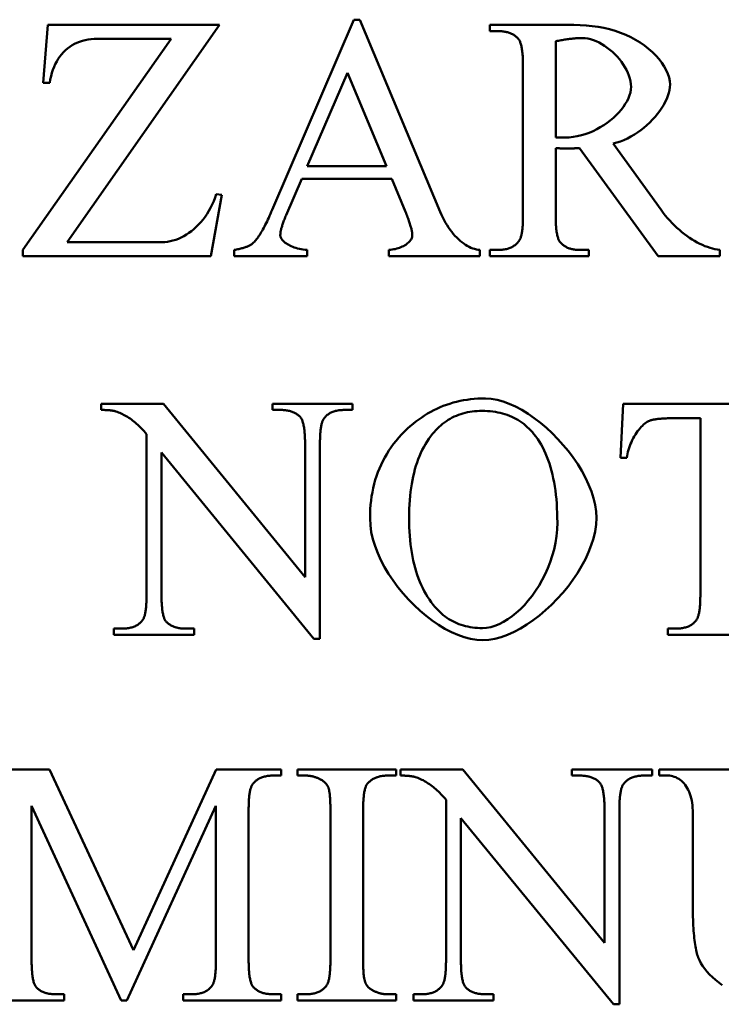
# Model space of a CAD drawing. Header units: millimetres. Extents: x 163 to 2699, y 224 to 730.
# Tile 57 of 168: x 207.03 to 211.58, y 483.88 to 490.27. Entities that reach past the tile are written whole.
import ezdxf

# ---------------------------------------------------------------- set-up
doc = ezdxf.new("R2010")
doc.units = ezdxf.units.MM
doc.layers.add('可見 (ISO)', color=7, linetype='Continuous', lineweight=50)

msp = doc.modelspace()

# ---------------------------------------------------------------- linework, layer by layer
at = {"layer": '可見 (ISO)'}
for p, q in [((208.67, 489.0377), (209.1994, 490.2718)), ((209.1994, 490.2718), (209.2387, 490.2718)), ((209.2387, 490.2718), (209.7607, 489.0243)), ((207.1847, 489.8625), (207.2154, 490.2375)), ((207.2154, 490.2375), (208.3281, 490.2375)), ((208.3281, 490.2375), (207.3404, 488.8282)), ((210.083, 490.2375), (210.6284, 490.2375)), ((210.083, 490.1971), (210.083, 490.2375)), ((207.0512, 488.7779), (208.0144, 490.148)), ((208.0144, 490.148), (207.534, 490.148)), ((210.1394, 490.1971), (210.083, 490.1971)), ((210.5095, 490.1321), (210.5095, 489.5083)), ((210.2975, 489.0034), (210.2975, 489.9716)), ((209.159, 489.9275), (208.898, 489.3208)), ((209.4115, 489.3208), (209.159, 489.9275)), ((207.2264, 489.8625), (207.1847, 489.8625)), ((210.5095, 489.4385), (210.5095, 489.0034)), ((211.1737, 488.7375), (210.6651, 489.4385)), ((210.882, 489.4679), (211.1933, 489.0377)), ((208.898, 489.3208), (209.4115, 489.3208)), ((208.8624, 489.2387), (208.7607, 489.0034)), ((209.4458, 489.2387), (208.8624, 489.2387)), ((209.5352, 489.0243), (209.4458, 489.2387)), ((208.3441, 489.1346), (208.273, 488.7375)), ((208.3073, 489.1407), (208.3441, 489.1346)), ((207.3404, 488.8282), (207.9556, 488.8282)), ((207.0512, 488.7375), (207.0512, 488.7779)), ((208.273, 488.7375), (207.0512, 488.7375)), ((208.4237, 488.7375), (208.4237, 488.7779)), ((208.8967, 488.7375), (208.4237, 488.7375)), ((208.8967, 488.7779), (208.8967, 488.7375)), ((209.4262, 488.7375), (209.4262, 488.7779)), ((210.0181, 488.7375), (209.4262, 488.7375)), ((210.0181, 488.7779), (210.0181, 488.7375)), ((210.083, 488.7779), (210.1394, 488.7779)), ((210.083, 488.7375), (210.083, 488.7779)), ((210.724, 488.7375), (210.083, 488.7375)), ((210.6651, 488.7779), (210.724, 488.7779)), ((210.724, 488.7779), (210.724, 488.7375)), ((211.5744, 488.7375), (211.1737, 488.7375)), ((211.5744, 488.7779), (211.5744, 488.7375)), ((207.5597, 487.7397), (207.5597, 487.7801)), ((207.5597, 487.7801), (207.9641, 487.7801)), ((207.9641, 487.7801), (208.8833, 486.6539)), ((208.6713, 487.7801), (209.1921, 487.7801)), ((208.6713, 487.7397), (208.6713, 487.7801)), ((209.1921, 487.7801), (209.1921, 487.7397)), ((210.9298, 487.4284), (210.947, 487.7801)), ((210.947, 487.7801), (212.1713, 487.7801)), ((208.7227, 487.7397), (208.6713, 487.7397)), ((209.1921, 487.7397), (209.1394, 487.7397)), ((211.4482, 487.6858), (211.2681, 487.6858)), ((211.4482, 486.5399), (211.4482, 487.6858)), ((207.8551, 486.5399), (207.8551, 487.5828)), ((208.8833, 486.6539), (208.8833, 487.5203)), ((208.9801, 487.5203), (208.9801, 486.2556)), ((207.9519, 487.4639), (207.9519, 486.5399)), ((208.9409, 486.2556), (207.9519, 487.4639)), ((210.9715, 487.4284), (210.9298, 487.4284)), ((207.6431, 486.3206), (207.6945, 486.3206)), ((207.6431, 486.2801), (207.6431, 486.3206)), ((208.1112, 486.3206), (208.1639, 486.3206)), ((208.1639, 486.3206), (208.1639, 486.2801)), ((211.2362, 486.3206), (211.2889, 486.3206)), ((211.2362, 486.2801), (211.2362, 486.3206)), ((208.1639, 486.2801), (207.6431, 486.2801)), ((208.9801, 486.2556), (208.9409, 486.2556)), ((211.871, 486.2801), (211.2362, 486.2801)), ((206.8005, 485.4077), (207.2258, 485.4077)), ((207.2258, 485.4077), (207.7699, 484.2336)), ((207.7699, 484.2336), (208.3066, 485.4077)), ((208.3066, 485.4077), (208.7294, 485.4077)), ((208.7294, 485.3672), (208.678, 485.3672)), ((208.7294, 485.4077), (208.7294, 485.3672)), ((208.8336, 485.4077), (209.4745, 485.4077)), ((208.8336, 485.3672), (208.8336, 485.4077)), ((208.8863, 485.3672), (208.8336, 485.3672)), ((209.4745, 485.3672), (209.4206, 485.3672)), ((209.4745, 485.4077), (209.4745, 485.3672)), ((209.5027, 485.3672), (209.5027, 485.4077)), ((209.5027, 485.4077), (209.9071, 485.4077)), ((209.9071, 485.4077), (210.8262, 484.2814)), ((210.6142, 485.4077), (211.1351, 485.4077)), ((210.6142, 485.3672), (210.6142, 485.4077)), ((210.6657, 485.3672), (210.6142, 485.3672)), ((211.1351, 485.3672), (211.0824, 485.3672)), ((211.1351, 485.4077), (211.1351, 485.3672)), ((211.1804, 485.4077), (211.8287, 485.4077)), ((211.1804, 485.3672), (211.1804, 485.4077)), ((211.2368, 485.3672), (211.1804, 485.3672)), ((207.1093, 485.1699), (207.1093, 484.1675)), ((207.6902, 483.9077), (207.1093, 485.1699)), ((208.3054, 485.1699), (207.727, 483.9077)), ((208.3054, 484.1675), (208.3054, 485.1699)), ((209.7981, 484.1675), (209.7981, 485.2104)), ((208.5174, 485.1479), (208.5174, 484.1675)), ((209.0481, 484.1736), (209.0481, 485.1417)), ((209.2601, 485.1417), (209.2601, 484.1736)), ((210.8262, 484.2814), (210.8262, 485.1479)), ((210.9231, 485.1479), (210.9231, 483.8831)), ((211.3985, 484.5559), (211.3985, 485.1417)), ((209.8949, 485.0915), (209.8949, 484.1675)), ((210.8838, 483.8831), (209.8949, 485.0915)), ((207.2686, 483.9481), (207.3213, 483.9481)), ((207.3213, 483.9481), (207.3213, 483.9077)), ((208.0934, 483.9481), (208.1461, 483.9481)), ((208.0934, 483.9077), (208.0934, 483.9481)), ((208.678, 483.9481), (208.7294, 483.9481)), ((208.7294, 483.9481), (208.7294, 483.9077)), ((208.8336, 483.9481), (208.8863, 483.9481)), ((208.8336, 483.9077), (208.8336, 483.9481)), ((209.4206, 483.9481), (209.4745, 483.9481)), ((209.4745, 483.9481), (209.4745, 483.9077)), ((209.586, 483.9481), (209.6375, 483.9481)), ((209.586, 483.9077), (209.586, 483.9481)), ((210.0542, 483.9481), (210.1069, 483.9481)), ((210.1069, 483.9481), (210.1069, 483.9077)), ((207.3213, 483.9077), (206.8005, 483.9077)), ((207.727, 483.9077), (207.6902, 483.9077)), ((208.7294, 483.9077), (208.0934, 483.9077)), ((209.4745, 483.9077), (208.8336, 483.9077)), ((210.1069, 483.9077), (209.586, 483.9077)), ((210.9231, 483.8831), (210.8838, 483.8831))]:
    msp.add_line(p, q, dxfattribs=at)
at = {"layer": '可見 (ISO)', "flags": 128}
for points in [[(210.6284, 490.2375), (210.6681, 490.2368), (210.7074, 490.2345), (210.7463, 490.2306), (210.7846, 490.2252), (210.8222, 490.218), (210.8591, 490.2093), (210.8951, 490.1988), (210.9301, 490.1867), (210.9639, 490.1731), (210.9966, 490.1579), (211.0279, 490.1412), (211.0577, 490.1232), (211.0859, 490.1038), (211.1124, 490.0833), (211.137, 490.0618), (211.1596, 490.0394), (211.1801, 490.0162), (211.1983, 489.9926), (211.2141, 489.9686), (211.2274, 489.9444), (211.238, 489.9204), (211.2458, 489.8967), (211.2505, 489.8737), (211.2521, 489.8515)], [(207.534, 490.148), (207.5141, 490.1475), (207.4946, 490.1459), (207.4754, 490.1432), (207.4567, 490.1395), (207.4384, 490.1348), (207.4207, 490.129), (207.4036, 490.1222), (207.3871, 490.1144), (207.3713, 490.1056), (207.3562, 490.0958), (207.3418, 490.085), (207.3282, 490.0732), (207.3153, 490.0605), (207.3033, 490.0469), (207.292, 490.0323), (207.2815, 490.0168), (207.2719, 490.0005), (207.263, 489.9832), (207.255, 489.9652), (207.2477, 489.9462), (207.2413, 489.9265), (207.2356, 489.9059), (207.2306, 489.8846), (207.2264, 489.8625)], [(210.2668, 490.148), (210.2632, 490.152), (210.2594, 490.1559), (210.2555, 490.1595), (210.2514, 490.163), (210.2472, 490.1663), (210.2428, 490.1695), (210.2383, 490.1725), (210.2336, 490.1753), (210.2288, 490.1779), (210.2239, 490.1804), (210.2188, 490.1827), (210.2135, 490.1848), (210.2082, 490.1868), (210.2026, 490.1886), (210.197, 490.1902), (210.1911, 490.1916), (210.1852, 490.1929), (210.1791, 490.194), (210.1728, 490.1949), (210.1664, 490.1957), (210.1599, 490.1963), (210.1532, 490.1967), (210.1464, 490.197), (210.1394, 490.1971)], [(210.2975, 489.9716), (210.2974, 489.9832), (210.2973, 489.9945), (210.297, 490.0054), (210.2966, 490.016), (210.2962, 490.0261), (210.2956, 490.0359), (210.2949, 490.0453), (210.2941, 490.0544), (210.2932, 490.063), (210.2922, 490.0713), (210.291, 490.0792), (210.2898, 490.0868), (210.2885, 490.0939), (210.2871, 490.1007), (210.2855, 490.1071), (210.2839, 490.1132), (210.2821, 490.1188), (210.2802, 490.1241), (210.2783, 490.1291), (210.2762, 490.1336), (210.274, 490.1378), (210.2717, 490.1416), (210.2693, 490.145), (210.2668, 490.148)], [(210.6811, 490.1529), (210.6757, 490.1529), (210.6701, 490.1528), (210.6644, 490.1526), (210.6586, 490.1524), (210.6526, 490.152), (210.6464, 490.1516), (210.6401, 490.1512), (210.6337, 490.1506), (210.6271, 490.15), (210.6203, 490.1493), (210.6134, 490.1486), (210.6063, 490.1477), (210.5991, 490.1468), (210.5917, 490.1459), (210.5842, 490.1448), (210.5765, 490.1437), (210.5686, 490.1425), (210.5607, 490.1412), (210.5525, 490.1399), (210.5442, 490.1385), (210.5358, 490.137), (210.5272, 490.1354), (210.5184, 490.1338), (210.5095, 490.1321)], [(210.9985, 489.8368), (210.9976, 489.8545), (210.995, 489.8726), (210.9907, 489.8908), (210.9849, 489.9091), (210.9777, 489.9274), (210.969, 489.9456), (210.9591, 489.9636), (210.948, 489.9814), (210.9358, 489.9987), (210.9226, 490.0156), (210.9085, 490.032), (210.8935, 490.0477), (210.8778, 490.0627), (210.8614, 490.0768), (210.8445, 490.0901), (210.8271, 490.1023), (210.8093, 490.1134), (210.7911, 490.1234), (210.7728, 490.132), (210.7544, 490.1393), (210.7359, 490.1451), (210.7174, 490.1494), (210.6991, 490.152), (210.6811, 490.1529)], [(210.5708, 489.5071), (210.5973, 489.5081), (210.6237, 489.5109), (210.65, 489.5154), (210.6761, 489.5216), (210.7018, 489.5293), (210.727, 489.5385), (210.7518, 489.549), (210.7759, 489.5607), (210.7993, 489.5736), (210.8218, 489.5876), (210.8435, 489.6024), (210.8641, 489.6182), (210.8837, 489.6346), (210.902, 489.6518), (210.919, 489.6695), (210.9347, 489.6876), (210.9489, 489.706), (210.9614, 489.7248), (210.9724, 489.7436), (210.9815, 489.7626), (210.9888, 489.7814), (210.9941, 489.8002), (210.9974, 489.8186), (210.9985, 489.8368)], [(211.2521, 489.8515), (211.2512, 489.8338), (211.2485, 489.8156), (211.244, 489.7969), (211.2379, 489.7779), (211.2302, 489.7585), (211.221, 489.739), (211.2104, 489.7194), (211.1984, 489.6997), (211.1851, 489.6802), (211.1706, 489.6609), (211.155, 489.642), (211.1383, 489.6234), (211.1206, 489.6053), (211.102, 489.5878), (211.0826, 489.5711), (211.0624, 489.5551), (211.0415, 489.54), (211.02, 489.5259), (210.9979, 489.513), (210.9754, 489.5012), (210.9525, 489.4907), (210.9292, 489.4816), (210.9057, 489.4739), (210.882, 489.4679)], [(210.5095, 489.5083), (210.5121, 489.5083), (210.5149, 489.5083), (210.5177, 489.5083), (210.5206, 489.5082), (210.5235, 489.5082), (210.5265, 489.5081), (210.5295, 489.5081), (210.5325, 489.508), (210.5355, 489.5079), (210.5384, 489.5079), (210.5414, 489.5078), (210.5443, 489.5077), (210.5471, 489.5076), (210.5499, 489.5076), (210.5526, 489.5075), (210.5552, 489.5074), (210.5576, 489.5074), (210.56, 489.5073), (210.5622, 489.5072), (210.5643, 489.5072), (210.5662, 489.5072), (210.5679, 489.5071), (210.5694, 489.5071), (210.5708, 489.5071)], [(210.5744, 489.436), (210.5725, 489.436), (210.5704, 489.4361), (210.5681, 489.4361), (210.5657, 489.4361), (210.5632, 489.4362), (210.5605, 489.4362), (210.5577, 489.4363), (210.5549, 489.4364), (210.552, 489.4365), (210.549, 489.4366), (210.5459, 489.4367), (210.5429, 489.4368), (210.5398, 489.4369), (210.5368, 489.437), (210.5337, 489.4372), (210.5307, 489.4373), (210.5277, 489.4374), (210.5248, 489.4376), (210.522, 489.4377), (210.5192, 489.4379), (210.5166, 489.438), (210.5141, 489.4382), (210.5117, 489.4383), (210.5095, 489.4385)], [(210.6651, 489.4385), (210.6605, 489.4383), (210.6559, 489.4381), (210.6514, 489.4379), (210.647, 489.4377), (210.6426, 489.4376), (210.6383, 489.4374), (210.6341, 489.4373), (210.63, 489.4371), (210.626, 489.437), (210.622, 489.4369), (210.6181, 489.4368), (210.6143, 489.4366), (210.6105, 489.4365), (210.6069, 489.4365), (210.6033, 489.4364), (210.5998, 489.4363), (210.5963, 489.4362), (210.593, 489.4362), (210.5897, 489.4361), (210.5865, 489.4361), (210.5834, 489.4361), (210.5803, 489.436), (210.5773, 489.436), (210.5744, 489.436)], [(207.9556, 488.8282), (207.9732, 488.8288), (207.991, 488.8307), (208.0087, 488.8339), (208.0265, 488.8382), (208.0441, 488.8438), (208.0617, 488.8505), (208.0791, 488.8583), (208.0963, 488.8673), (208.1133, 488.8773), (208.1299, 488.8884), (208.1463, 488.9005), (208.1622, 488.9137), (208.1777, 488.9278), (208.1928, 488.9429), (208.2073, 488.9589), (208.2213, 488.9758), (208.2346, 488.9936), (208.2473, 489.0122), (208.2593, 489.0317), (208.2706, 489.052), (208.2811, 489.0731), (208.2907, 489.0949), (208.2995, 489.1174), (208.3073, 489.1407)], [(208.545, 488.8208), (208.5497, 488.8255), (208.5545, 488.8306), (208.5593, 488.836), (208.5642, 488.8418), (208.5691, 488.848), (208.574, 488.8546), (208.579, 488.8616), (208.584, 488.8689), (208.589, 488.8766), (208.5941, 488.8847), (208.5993, 488.8932), (208.6045, 488.902), (208.6097, 488.9113), (208.615, 488.9209), (208.6203, 488.9308), (208.6256, 488.9412), (208.631, 488.9519), (208.6365, 488.9631), (208.642, 488.9746), (208.6475, 488.9864), (208.6531, 488.9987), (208.6587, 489.0113), (208.6643, 489.0244), (208.67, 489.0377)], [(208.7607, 489.0034), (208.7576, 488.9962), (208.7547, 488.989), (208.7518, 488.9821), (208.7491, 488.9753), (208.7465, 488.9686), (208.7441, 488.9622), (208.7418, 488.9558), (208.7396, 488.9496), (208.7376, 488.9436), (208.7357, 488.9378), (208.7339, 488.9321), (208.7322, 488.9265), (208.7307, 488.9211), (208.7293, 488.9159), (208.7281, 488.9109), (208.7269, 488.9059), (208.726, 488.9012), (208.7251, 488.8966), (208.7244, 488.8921), (208.7238, 488.8879), (208.7233, 488.8837), (208.723, 488.8798), (208.7228, 488.876), (208.7227, 488.8723)], [(209.5793, 488.8699), (209.5793, 488.874), (209.579, 488.8784), (209.5787, 488.883), (209.5781, 488.8878), (209.5774, 488.8927), (209.5766, 488.8979), (209.5756, 488.9032), (209.5744, 488.9088), (209.5731, 488.9145), (209.5717, 488.9205), (209.5701, 488.9266), (209.5683, 488.933), (209.5664, 488.9395), (209.5643, 488.9462), (209.5621, 488.9531), (209.5597, 488.9603), (209.5572, 488.9676), (209.5545, 488.9751), (209.5517, 488.9828), (209.5487, 488.9907), (209.5456, 488.9988), (209.5423, 489.0071), (209.5388, 489.0156), (209.5352, 489.0243)], [(209.7607, 489.0243), (209.7687, 489.0057), (209.7772, 488.9879), (209.786, 488.9707), (209.7951, 488.9541), (209.8046, 488.9382), (209.8144, 488.9231), (209.8245, 488.9086), (209.8348, 488.8948), (209.8454, 488.8817), (209.8562, 488.8694), (209.8672, 488.8577), (209.8784, 488.8469), (209.8897, 488.8368), (209.9012, 488.8274), (209.9127, 488.8188), (209.9244, 488.811), (209.9361, 488.804), (209.9479, 488.7978), (209.9597, 488.7924), (209.9714, 488.7878), (209.9832, 488.7841), (209.9949, 488.7812), (210.0065, 488.7791), (210.0181, 488.7779)], [(210.2742, 488.8404), (210.2761, 488.8435), (210.2779, 488.8468), (210.2797, 488.8505), (210.2813, 488.8545), (210.2829, 488.8588), (210.2844, 488.8635), (210.2858, 488.8685), (210.2871, 488.8738), (210.2884, 488.8794), (210.2896, 488.8854), (210.2906, 488.8917), (210.2917, 488.8983), (210.2926, 488.9053), (210.2934, 488.9126), (210.2942, 488.9202), (210.2949, 488.9281), (210.2955, 488.9364), (210.296, 488.945), (210.2965, 488.9539), (210.2968, 488.9632), (210.2971, 488.9727), (210.2973, 488.9826), (210.2974, 488.9929), (210.2975, 489.0034)], [(210.5095, 489.0034), (210.5095, 488.9918), (210.5097, 488.9805), (210.51, 488.9696), (210.5103, 488.959), (210.5108, 488.9489), (210.5114, 488.9391), (210.5121, 488.9297), (210.5129, 488.9206), (210.5138, 488.912), (210.5148, 488.9037), (210.5159, 488.8958), (210.5172, 488.8882), (210.5185, 488.8811), (210.5199, 488.8743), (210.5215, 488.8679), (210.5231, 488.8618), (210.5249, 488.8562), (210.5267, 488.8509), (210.5287, 488.8459), (210.5308, 488.8414), (210.5329, 488.8372), (210.5352, 488.8334), (210.5376, 488.83), (210.5401, 488.827)], [(211.1933, 489.0377), (211.2069, 489.0195), (211.2209, 489.0017), (211.2353, 488.9846), (211.2501, 488.968), (211.2652, 488.9519), (211.2806, 488.9365), (211.2963, 488.9217), (211.3123, 488.9075), (211.3284, 488.8939), (211.3448, 488.881), (211.3613, 488.8688), (211.3779, 488.8573), (211.3946, 488.8465), (211.4113, 488.8364), (211.4281, 488.827), (211.4449, 488.8183), (211.4616, 488.8105), (211.4782, 488.8034), (211.4947, 488.7971), (211.5111, 488.7916), (211.5273, 488.7869), (211.5432, 488.7831), (211.559, 488.7801), (211.5744, 488.7779)], [(208.7227, 488.8723), (208.7231, 488.8679), (208.7241, 488.8634), (208.7258, 488.8587), (208.7281, 488.8539), (208.7311, 488.849), (208.7348, 488.8441), (208.739, 488.8392), (208.7439, 488.8342), (208.7494, 488.8293), (208.7554, 488.8245), (208.7621, 488.8197), (208.7693, 488.815), (208.7771, 488.8105), (208.7854, 488.8061), (208.7943, 488.802), (208.8037, 488.7981), (208.8136, 488.7944), (208.8241, 488.791), (208.835, 488.7879), (208.8464, 488.7851), (208.8583, 488.7827), (208.8707, 488.7807), (208.8835, 488.7791), (208.8967, 488.7779)], [(209.4262, 488.7779), (209.4372, 488.7788), (209.448, 488.7801), (209.4584, 488.7818), (209.4686, 488.7839), (209.4784, 488.7864), (209.4878, 488.7892), (209.4969, 488.7923), (209.5056, 488.7958), (209.5139, 488.7995), (209.5218, 488.8034), (209.5293, 488.8076), (209.5363, 488.812), (209.5428, 488.8165), (209.5489, 488.8211), (209.5545, 488.8259), (209.5595, 488.8308), (209.564, 488.8357), (209.568, 488.8407), (209.5714, 488.8457), (209.5742, 488.8506), (209.5764, 488.8556), (209.578, 488.8604), (209.579, 488.8652), (209.5793, 488.8699)], [(208.4237, 488.7779), (208.4315, 488.7794), (208.439, 488.7809), (208.4462, 488.7824), (208.4533, 488.7839), (208.4601, 488.7855), (208.4667, 488.7871), (208.473, 488.7887), (208.4791, 488.7903), (208.485, 488.792), (208.4906, 488.7937), (208.496, 488.7955), (208.5012, 488.7972), (208.5062, 488.799), (208.5109, 488.8009), (208.5153, 488.8027), (208.5196, 488.8046), (208.5236, 488.8066), (208.5273, 488.8085), (208.5309, 488.8105), (208.5342, 488.8125), (208.5372, 488.8145), (208.5401, 488.8166), (208.5427, 488.8187), (208.545, 488.8208)], [(210.1394, 488.7779), (210.1472, 488.7781), (210.1547, 488.7784), (210.1621, 488.7789), (210.1694, 488.7797), (210.1764, 488.7807), (210.1832, 488.7819), (210.1899, 488.7833), (210.1963, 488.7849), (210.2026, 488.7867), (210.2087, 488.7888), (210.2146, 488.7911), (210.2203, 488.7936), (210.2258, 488.7963), (210.2311, 488.7992), (210.2363, 488.8024), (210.2412, 488.8057), (210.246, 488.8093), (210.2506, 488.8131), (210.255, 488.8171), (210.2592, 488.8213), (210.2632, 488.8258), (210.2671, 488.8305), (210.2707, 488.8353), (210.2742, 488.8404)], [(210.5401, 488.827), (210.5437, 488.823), (210.5474, 488.8191), (210.5512, 488.8155), (210.5552, 488.812), (210.5593, 488.8087), (210.5636, 488.8055), (210.568, 488.8025), (210.5725, 488.7997), (210.5772, 488.7971), (210.5821, 488.7946), (210.5871, 488.7923), (210.5922, 488.7902), (210.5975, 488.7882), (210.6029, 488.7865), (210.6085, 488.7848), (210.6142, 488.7834), (210.6201, 488.7821), (210.6261, 488.781), (210.6322, 488.7801), (210.6385, 488.7793), (210.6449, 488.7787), (210.6515, 488.7783), (210.6583, 488.778), (210.6651, 488.7779)], [(209.5487, 487.6184), (209.5664, 487.6344), (209.5844, 487.6497), (209.6027, 487.6643), (209.6213, 487.6783), (209.6402, 487.6915), (209.6593, 487.7041), (209.6788, 487.7161), (209.6985, 487.7273), (209.7185, 487.7378), (209.7388, 487.7477), (209.7594, 487.7569), (209.7803, 487.7654), (209.8015, 487.7732), (209.823, 487.7804), (209.8447, 487.7869), (209.8668, 487.7926), (209.8891, 487.7978), (209.9118, 487.8022), (209.9347, 487.8059), (209.9579, 487.809), (209.9814, 487.8114), (210.0052, 487.8131), (210.0292, 487.8141), (210.0536, 487.8144)], [(210.0536, 487.8144), (210.0909, 487.8122), (210.1293, 487.8055), (210.1687, 487.7947), (210.2087, 487.78), (210.2491, 487.7617), (210.2898, 487.7399), (210.3303, 487.715), (210.3706, 487.6871), (210.4103, 487.6566), (210.4492, 487.6235), (210.4871, 487.5883), (210.5237, 487.5511), (210.5588, 487.5122), (210.5921, 487.4718), (210.6234, 487.4301), (210.6525, 487.3874), (210.679, 487.344), (210.7028, 487.3), (210.7236, 487.2558), (210.7412, 487.2115), (210.7553, 487.1674), (210.7656, 487.1237), (210.772, 487.0808), (210.7742, 487.0387)], [(207.6566, 487.7299), (207.6538, 487.7307), (207.651, 487.7314), (207.6481, 487.7322), (207.645, 487.7329), (207.6418, 487.7335), (207.6386, 487.7342), (207.6351, 487.7348), (207.6316, 487.7353), (207.628, 487.7359), (207.6243, 487.7363), (207.6204, 487.7368), (207.6164, 487.7372), (207.6123, 487.7376), (207.6081, 487.738), (207.6038, 487.7383), (207.5994, 487.7386), (207.5948, 487.7388), (207.5901, 487.7391), (207.5854, 487.7393), (207.5805, 487.7394), (207.5755, 487.7395), (207.5703, 487.7396), (207.5651, 487.7397), (207.5597, 487.7397)], [(207.8551, 487.5828), (207.8469, 487.5923), (207.8388, 487.6015), (207.8306, 487.6104), (207.8224, 487.6191), (207.8142, 487.6274), (207.806, 487.6354), (207.7977, 487.6432), (207.7894, 487.6506), (207.7812, 487.6578), (207.7729, 487.6646), (207.7646, 487.6712), (207.7563, 487.6775), (207.748, 487.6835), (207.7396, 487.6892), (207.7313, 487.6945), (207.723, 487.6996), (207.7147, 487.7045), (207.7064, 487.709), (207.698, 487.7132), (207.6897, 487.7171), (207.6814, 487.7207), (207.6731, 487.7241), (207.6648, 487.7271), (207.6566, 487.7299)], [(208.8526, 487.6931), (208.8491, 487.6969), (208.8454, 487.7006), (208.8415, 487.704), (208.8374, 487.7073), (208.8332, 487.7105), (208.8289, 487.7135), (208.8244, 487.7163), (208.8197, 487.719), (208.8148, 487.7215), (208.8098, 487.7238), (208.8047, 487.726), (208.7993, 487.728), (208.7938, 487.7299), (208.7882, 487.7316), (208.7824, 487.7331), (208.7764, 487.7345), (208.7702, 487.7357), (208.7639, 487.7368), (208.7575, 487.7377), (208.7508, 487.7384), (208.7441, 487.739), (208.7371, 487.7394), (208.73, 487.7396), (208.7227, 487.7397)], [(209.1394, 487.7397), (209.1315, 487.7396), (209.1239, 487.7393), (209.1164, 487.7388), (209.1091, 487.7381), (209.102, 487.7372), (209.0951, 487.7361), (209.0884, 487.7348), (209.0819, 487.7333), (209.0756, 487.7316), (209.0695, 487.7297), (209.0636, 487.7276), (209.0579, 487.7253), (209.0524, 487.7228), (209.0471, 487.7201), (209.0419, 487.7172), (209.037, 487.7141), (209.0323, 487.7108), (209.0277, 487.7073), (209.0234, 487.7036), (209.0192, 487.6997), (209.0153, 487.6956), (209.0115, 487.6913), (209.008, 487.6868), (209.0046, 487.6821)], [(210.0328, 487.7336), (210.0162, 487.7333), (209.9998, 487.7325), (209.9838, 487.7312), (209.968, 487.7294), (209.9525, 487.7271), (209.9373, 487.7242), (209.9223, 487.7208), (209.9076, 487.7169), (209.8932, 487.7125), (209.8791, 487.7076), (209.8653, 487.7021), (209.8517, 487.6962), (209.8384, 487.6897), (209.8254, 487.6827), (209.8127, 487.6751), (209.8002, 487.6671), (209.788, 487.6585), (209.7761, 487.6495), (209.7645, 487.6398), (209.7531, 487.6297), (209.742, 487.6191), (209.7312, 487.6079), (209.7207, 487.5962), (209.7105, 487.584)], [(210.3686, 487.5828), (210.3583, 487.5951), (210.3477, 487.6069), (210.3368, 487.6181), (210.3255, 487.6289), (210.314, 487.6391), (210.3021, 487.6488), (210.2899, 487.6579), (210.2773, 487.6666), (210.2645, 487.6747), (210.2513, 487.6823), (210.2378, 487.6893), (210.224, 487.6959), (210.2098, 487.7019), (210.1953, 487.7074), (210.1805, 487.7124), (210.1654, 487.7168), (210.15, 487.7207), (210.1342, 487.7241), (210.1181, 487.727), (210.1017, 487.7294), (210.0849, 487.7312), (210.0679, 487.7325), (210.0505, 487.7333), (210.0328, 487.7336)], [(208.8833, 487.5203), (208.8832, 487.5317), (208.8831, 487.5427), (208.8828, 487.5533), (208.8824, 487.5636), (208.8819, 487.5735), (208.8814, 487.583), (208.8807, 487.5922), (208.8799, 487.6011), (208.879, 487.6095), (208.8779, 487.6176), (208.8768, 487.6254), (208.8756, 487.6328), (208.8743, 487.6398), (208.8728, 487.6464), (208.8713, 487.6527), (208.8697, 487.6587), (208.8679, 487.6642), (208.866, 487.6694), (208.8641, 487.6743), (208.862, 487.6788), (208.8598, 487.6829), (208.8575, 487.6867), (208.8551, 487.6901), (208.8526, 487.6931)], [(209.0046, 487.6821), (209.0026, 487.679), (209.0007, 487.6755), (208.9988, 487.6718), (208.9971, 487.6677), (208.9954, 487.6633), (208.9939, 487.6586), (208.9924, 487.6536), (208.991, 487.6483), (208.9897, 487.6427), (208.9884, 487.6367), (208.9873, 487.6305), (208.9862, 487.6239), (208.9852, 487.617), (208.9843, 487.6098), (208.9835, 487.6022), (208.9828, 487.5944), (208.9822, 487.5862), (208.9816, 487.5778), (208.9811, 487.569), (208.9808, 487.5599), (208.9805, 487.5505), (208.9803, 487.5407), (208.9801, 487.5307), (208.9801, 487.5203)], [(211.1186, 487.6698), (211.1112, 487.6667), (211.1037, 487.6626), (211.0961, 487.6576), (211.0883, 487.6518), (211.0804, 487.6451), (211.0725, 487.6376), (211.0646, 487.6294), (211.0567, 487.6206), (211.049, 487.6111), (211.0414, 487.6011), (211.0339, 487.5905), (211.0266, 487.5794), (211.0197, 487.568), (211.013, 487.5562), (211.0066, 487.544), (211.0006, 487.5316), (210.9951, 487.5189), (210.99, 487.5061), (210.9854, 487.4932), (210.9814, 487.4802), (210.9779, 487.4671), (210.9751, 487.4541), (210.9729, 487.4412), (210.9715, 487.4284)], [(211.2681, 487.6858), (211.2594, 487.6857), (211.2509, 487.6856), (211.2427, 487.6855), (211.2346, 487.6853), (211.2268, 487.6851), (211.2192, 487.6848), (211.2118, 487.6844), (211.2046, 487.684), (211.1976, 487.6835), (211.1909, 487.683), (211.1843, 487.6824), (211.178, 487.6818), (211.1719, 487.6811), (211.166, 487.6803), (211.1603, 487.6795), (211.1548, 487.6787), (211.1495, 487.6778), (211.1444, 487.6768), (211.1396, 487.6758), (211.135, 487.6747), (211.1305, 487.6736), (211.1263, 487.6724), (211.1223, 487.6711), (211.1186, 487.6698)], [(209.3048, 487.0362), (209.3053, 487.0657), (209.3065, 487.0948), (209.3086, 487.1234), (209.3116, 487.1515), (209.3154, 487.1791), (209.3201, 487.2064), (209.3256, 487.2331), (209.3319, 487.2594), (209.3391, 487.2853), (209.3472, 487.3107), (209.3561, 487.3356), (209.3658, 487.3601), (209.3764, 487.3841), (209.3878, 487.4077), (209.4001, 487.4308), (209.4132, 487.4535), (209.4272, 487.4757), (209.442, 487.4974), (209.4577, 487.5187), (209.4742, 487.5396), (209.4916, 487.5599), (209.5098, 487.5799), (209.5288, 487.5993), (209.5487, 487.6184)], [(209.7105, 487.584), (209.6981, 487.5682), (209.6862, 487.5518), (209.6749, 487.5348), (209.664, 487.5172), (209.6538, 487.499), (209.644, 487.4802), (209.6348, 487.4608), (209.626, 487.4408), (209.6179, 487.4202), (209.6102, 487.399), (209.6031, 487.3773), (209.5965, 487.3549), (209.5904, 487.3319), (209.5849, 487.3083), (209.5799, 487.2842), (209.5754, 487.2594), (209.5714, 487.2341), (209.568, 487.2081), (209.5651, 487.1816), (209.5627, 487.1544), (209.5609, 487.1267), (209.5596, 487.0984), (209.5588, 487.0694), (209.5585, 487.0399)], [(210.5205, 487.0093), (210.5203, 487.041), (210.5195, 487.0721), (210.5181, 487.1024), (210.5163, 487.1321), (210.5139, 487.1611), (210.511, 487.1894), (210.5076, 487.2171), (210.5036, 487.244), (210.4992, 487.2703), (210.4941, 487.2959), (210.4886, 487.3208), (210.4825, 487.3451), (210.4759, 487.3686), (210.4688, 487.3915), (210.4612, 487.4137), (210.453, 487.4352), (210.4443, 487.456), (210.435, 487.4762), (210.4253, 487.4957), (210.415, 487.5145), (210.4042, 487.5326), (210.3928, 487.55), (210.381, 487.5668), (210.3686, 487.5828)], [(210.0365, 486.2458), (209.9972, 486.2481), (209.9569, 486.2547), (209.916, 486.2654), (209.8746, 486.28), (209.833, 486.2983), (209.7913, 486.32), (209.7499, 486.345), (209.709, 486.3728), (209.6687, 486.4035), (209.6294, 486.4367), (209.5912, 486.4721), (209.5544, 486.5096), (209.5192, 486.5489), (209.4858, 486.5898), (209.4546, 486.6321), (209.4256, 486.6755), (209.3992, 486.7199), (209.3756, 486.7649), (209.3549, 486.8103), (209.3375, 486.856), (209.3236, 486.9017), (209.3133, 486.9471), (209.307, 486.992), (209.3048, 487.0362)], [(209.5585, 487.0399), (209.5588, 487.0096), (209.5596, 486.9798), (209.561, 486.9507), (209.5629, 486.9221), (209.5653, 486.8941), (209.5683, 486.8667), (209.5719, 486.84), (209.5759, 486.8138), (209.5806, 486.7881), (209.5857, 486.7631), (209.5915, 486.7387), (209.5977, 486.7149), (209.6045, 486.6916), (209.6119, 486.669), (209.6198, 486.6469), (209.6282, 486.6254), (209.6372, 486.6046), (209.6467, 486.5843), (209.6568, 486.5646), (209.6674, 486.5455), (209.6786, 486.527), (209.6903, 486.509), (209.7026, 486.4917), (209.7154, 486.475)], [(210.034, 486.3242), (210.0607, 486.3259), (210.0879, 486.3309), (210.1154, 486.3391), (210.1432, 486.3503), (210.1711, 486.3644), (210.1989, 486.3813), (210.2266, 486.4008), (210.2538, 486.4229), (210.2806, 486.4473), (210.3067, 486.4739), (210.332, 486.5027), (210.3563, 486.5335), (210.3796, 486.5661), (210.4016, 486.6004), (210.4222, 486.6364), (210.4412, 486.6737), (210.4586, 486.7124), (210.4741, 486.7523), (210.4877, 486.7933), (210.4991, 486.8351), (210.5083, 486.8778), (210.515, 486.9212), (210.5191, 486.965), (210.5205, 487.0093)], [(210.7742, 487.0387), (210.772, 486.9954), (210.7655, 486.9513), (210.7551, 486.9065), (210.7408, 486.8612), (210.7231, 486.8159), (210.702, 486.7706), (210.6779, 486.7256), (210.651, 486.6812), (210.6216, 486.6376), (210.5898, 486.595), (210.5559, 486.5538), (210.5202, 486.514), (210.4829, 486.4761), (210.4443, 486.4402), (210.4045, 486.4065), (210.3639, 486.3754), (210.3226, 486.347), (210.281, 486.3216), (210.2392, 486.2995), (210.1975, 486.2808), (210.1561, 486.2659), (210.1153, 486.2549), (210.0754, 486.2481), (210.0365, 486.2458)], [(207.8306, 486.3782), (207.8326, 486.3813), (207.8345, 486.3847), (207.8363, 486.3885), (207.8381, 486.3925), (207.8397, 486.3969), (207.8413, 486.4016), (207.8428, 486.4066), (207.8442, 486.4119), (207.8455, 486.4176), (207.8467, 486.4235), (207.8479, 486.4298), (207.849, 486.4364), (207.8499, 486.4433), (207.8508, 486.4505), (207.8516, 486.458), (207.8524, 486.4659), (207.853, 486.474), (207.8535, 486.4825), (207.854, 486.4913), (207.8544, 486.5004), (207.8547, 486.5098), (207.8549, 486.5195), (207.855, 486.5296), (207.8551, 486.5399)], [(207.9519, 486.5399), (207.9519, 486.5286), (207.9521, 486.5176), (207.9524, 486.5069), (207.9527, 486.4967), (207.9532, 486.4867), (207.9537, 486.4772), (207.9544, 486.468), (207.9552, 486.4592), (207.956, 486.4507), (207.957, 486.4426), (207.9581, 486.4349), (207.9592, 486.4275), (207.9605, 486.4205), (207.9619, 486.4138), (207.9634, 486.4075), (207.965, 486.4016), (207.9666, 486.396), (207.9684, 486.3908), (207.9703, 486.3859), (207.9723, 486.3815), (207.9744, 486.3773), (207.9766, 486.3736), (207.9789, 486.3702), (207.9813, 486.3671)], [(211.4237, 486.3782), (211.4257, 486.3813), (211.4276, 486.3847), (211.4295, 486.3885), (211.4312, 486.3925), (211.4329, 486.3969), (211.4344, 486.4016), (211.4359, 486.4066), (211.4373, 486.4119), (211.4386, 486.4176), (211.4399, 486.4235), (211.441, 486.4298), (211.4421, 486.4364), (211.4431, 486.4433), (211.444, 486.4505), (211.4448, 486.458), (211.4455, 486.4659), (211.4461, 486.474), (211.4467, 486.4825), (211.4472, 486.4913), (211.4475, 486.5004), (211.4478, 486.5098), (211.448, 486.5195), (211.4482, 486.5296), (211.4482, 486.5399)], [(209.7154, 486.475), (209.7255, 486.4627), (209.7359, 486.4509), (209.7466, 486.4396), (209.7576, 486.4289), (209.7688, 486.4187), (209.7803, 486.409), (209.7921, 486.3999), (209.8042, 486.3912), (209.8165, 486.3831), (209.8291, 486.3755), (209.8419, 486.3685), (209.8551, 486.3619), (209.8685, 486.3559), (209.8822, 486.3504), (209.8961, 486.3454), (209.9104, 486.341), (209.9249, 486.3371), (209.9396, 486.3337), (209.9547, 486.3308), (209.97, 486.3284), (209.9856, 486.3266), (210.0015, 486.3253), (210.0176, 486.3245), (210.034, 486.3242)], [(207.6945, 486.3206), (207.7025, 486.3207), (207.7103, 486.321), (207.7178, 486.3215), (207.7252, 486.3222), (207.7324, 486.3231), (207.7393, 486.3242), (207.7461, 486.3255), (207.7527, 486.327), (207.7591, 486.3287), (207.7652, 486.3306), (207.7712, 486.3327), (207.777, 486.335), (207.7825, 486.3375), (207.7879, 486.3402), (207.7931, 486.3431), (207.798, 486.3462), (207.8028, 486.3495), (207.8074, 486.353), (207.8117, 486.3567), (207.8159, 486.3606), (207.8199, 486.3647), (207.8236, 486.369), (207.8272, 486.3735), (207.8306, 486.3782)], [(211.2889, 486.3206), (211.2968, 486.3207), (211.3044, 486.321), (211.3119, 486.3215), (211.3192, 486.3222), (211.3263, 486.3231), (211.3332, 486.3242), (211.3399, 486.3255), (211.3464, 486.327), (211.3527, 486.3287), (211.3588, 486.3306), (211.3647, 486.3327), (211.3704, 486.335), (211.3759, 486.3375), (211.3812, 486.3402), (211.3864, 486.3431), (211.3913, 486.3462), (211.396, 486.3495), (211.4006, 486.353), (211.4049, 486.3567), (211.4091, 486.3606), (211.413, 486.3647), (211.4168, 486.369), (211.4203, 486.3735), (211.4237, 486.3782)], [(207.9813, 486.3671), (207.985, 486.3633), (207.9888, 486.3597), (207.9927, 486.3562), (207.9968, 486.3529), (208.0011, 486.3497), (208.0055, 486.3468), (208.0101, 486.3439), (208.0148, 486.3413), (208.0197, 486.3388), (208.0247, 486.3364), (208.0299, 486.3342), (208.0352, 486.3322), (208.0407, 486.3303), (208.0464, 486.3286), (208.0522, 486.3271), (208.0581, 486.3257), (208.0642, 486.3245), (208.0705, 486.3235), (208.0769, 486.3226), (208.0834, 486.3219), (208.0901, 486.3213), (208.097, 486.3209), (208.104, 486.3206), (208.1112, 486.3206)], [(208.678, 485.3672), (208.67, 485.3671), (208.6622, 485.3668), (208.6547, 485.3663), (208.6473, 485.3656), (208.6401, 485.3647), (208.6332, 485.3636), (208.6264, 485.3623), (208.6198, 485.3608), (208.6135, 485.3591), (208.6073, 485.3572), (208.6013, 485.3551), (208.5955, 485.3528), (208.59, 485.3503), (208.5846, 485.3476), (208.5794, 485.3447), (208.5745, 485.3416), (208.5697, 485.3383), (208.5651, 485.3348), (208.5608, 485.3311), (208.5566, 485.3272), (208.5526, 485.3231), (208.5489, 485.3188), (208.5453, 485.3143), (208.5419, 485.3096)], [(208.988, 485.3403), (208.984, 485.3425), (208.98, 485.3446), (208.976, 485.3466), (208.9719, 485.3485), (208.9678, 485.3503), (208.9637, 485.3521), (208.9596, 485.3537), (208.9555, 485.3552), (208.9513, 485.3567), (208.9471, 485.358), (208.9429, 485.3593), (208.9387, 485.3605), (208.9344, 485.3616), (208.9302, 485.3625), (208.9259, 485.3634), (208.9216, 485.3642), (208.9172, 485.3649), (208.9129, 485.3655), (208.9085, 485.366), (208.9041, 485.3665), (208.8997, 485.3668), (208.8952, 485.367), (208.8908, 485.3672), (208.8863, 485.3672)], [(209.4206, 485.3672), (209.4131, 485.3671), (209.4058, 485.3668), (209.3987, 485.3664), (209.3917, 485.3657), (209.3849, 485.3649), (209.3782, 485.3638), (209.3718, 485.3626), (209.3655, 485.3612), (209.3593, 485.3596), (209.3533, 485.3579), (209.3475, 485.3559), (209.3419, 485.3537), (209.3364, 485.3514), (209.3311, 485.3489), (209.3259, 485.3462), (209.3209, 485.3432), (209.3161, 485.3402), (209.3115, 485.3369), (209.307, 485.3334), (209.3027, 485.3298), (209.2985, 485.3259), (209.2945, 485.3219), (209.2907, 485.3177), (209.287, 485.3133)], [(209.5995, 485.3574), (209.5968, 485.3582), (209.594, 485.359), (209.591, 485.3597), (209.588, 485.3604), (209.5848, 485.3611), (209.5815, 485.3617), (209.5781, 485.3623), (209.5746, 485.3629), (209.571, 485.3634), (209.5672, 485.3639), (209.5634, 485.3643), (209.5594, 485.3648), (209.5553, 485.3652), (209.5511, 485.3655), (209.5468, 485.3658), (209.5423, 485.3661), (209.5378, 485.3664), (209.5331, 485.3666), (209.5283, 485.3668), (209.5234, 485.3669), (209.5184, 485.3671), (209.5133, 485.3671), (209.5081, 485.3672), (209.5027, 485.3672)], [(209.7981, 485.2104), (209.7899, 485.2199), (209.7818, 485.2291), (209.7736, 485.238), (209.7654, 485.2466), (209.7572, 485.2549), (209.7489, 485.263), (209.7407, 485.2707), (209.7324, 485.2782), (209.7241, 485.2853), (209.7159, 485.2922), (209.7076, 485.2988), (209.6993, 485.305), (209.6909, 485.311), (209.6826, 485.3167), (209.6743, 485.3221), (209.666, 485.3272), (209.6577, 485.332), (209.6493, 485.3365), (209.641, 485.3407), (209.6327, 485.3446), (209.6244, 485.3483), (209.6161, 485.3516), (209.6078, 485.3547), (209.5995, 485.3574)], [(210.7956, 485.3206), (210.7921, 485.3244), (210.7883, 485.3281), (210.7845, 485.3316), (210.7804, 485.3349), (210.7762, 485.338), (210.7719, 485.341), (210.7673, 485.3438), (210.7627, 485.3465), (210.7578, 485.349), (210.7528, 485.3514), (210.7476, 485.3536), (210.7423, 485.3556), (210.7368, 485.3574), (210.7312, 485.3591), (210.7253, 485.3607), (210.7194, 485.362), (210.7132, 485.3633), (210.7069, 485.3643), (210.7004, 485.3652), (210.6938, 485.3659), (210.687, 485.3665), (210.6801, 485.3669), (210.673, 485.3671), (210.6657, 485.3672)], [(211.0824, 485.3672), (211.0745, 485.3671), (211.0668, 485.3668), (211.0594, 485.3663), (211.0521, 485.3656), (211.045, 485.3647), (211.0381, 485.3636), (211.0314, 485.3623), (211.0249, 485.3608), (211.0186, 485.3591), (211.0125, 485.3572), (211.0066, 485.3551), (211.0009, 485.3528), (210.9954, 485.3503), (210.99, 485.3476), (210.9849, 485.3447), (210.98, 485.3416), (210.9752, 485.3383), (210.9707, 485.3348), (210.9664, 485.3311), (210.9622, 485.3272), (210.9583, 485.3231), (210.9545, 485.3188), (210.9509, 485.3143), (210.9476, 485.3096)], [(211.3985, 485.1417), (211.3982, 485.1588), (211.397, 485.1753), (211.3951, 485.1912), (211.3925, 485.2065), (211.3893, 485.2213), (211.3853, 485.2354), (211.3808, 485.2489), (211.3757, 485.2617), (211.37, 485.2739), (211.3638, 485.2854), (211.357, 485.2963), (211.3498, 485.3064), (211.3422, 485.3158), (211.3341, 485.3245), (211.3257, 485.3324), (211.3169, 485.3395), (211.3077, 485.3459), (211.2982, 485.3515), (211.2885, 485.3562), (211.2786, 485.3601), (211.2684, 485.3632), (211.258, 485.3654), (211.2475, 485.3668), (211.2368, 485.3672)], [(208.5419, 485.3096), (208.5399, 485.3065), (208.538, 485.3031), (208.5362, 485.2993), (208.5344, 485.2953), (208.5328, 485.2909), (208.5312, 485.2862), (208.5297, 485.2812), (208.5283, 485.2758), (208.527, 485.2702), (208.5258, 485.2643), (208.5246, 485.258), (208.5235, 485.2514), (208.5226, 485.2445), (208.5217, 485.2373), (208.5209, 485.2298), (208.5201, 485.2219), (208.5195, 485.2138), (208.519, 485.2053), (208.5185, 485.1965), (208.5181, 485.1874), (208.5178, 485.178), (208.5176, 485.1683), (208.5175, 485.1582), (208.5174, 485.1479)], [(209.0334, 485.2925), (209.0324, 485.2948), (209.0314, 485.2971), (209.0302, 485.2994), (209.029, 485.3016), (209.0277, 485.3038), (209.0264, 485.306), (209.0249, 485.3082), (209.0234, 485.3103), (209.0218, 485.3124), (209.0201, 485.3145), (209.0184, 485.3165), (209.0165, 485.3185), (209.0146, 485.3205), (209.0126, 485.3224), (209.0105, 485.3243), (209.0083, 485.3262), (209.006, 485.3281), (209.0037, 485.3299), (209.0013, 485.3317), (208.9988, 485.3335), (208.9962, 485.3352), (208.9936, 485.3369), (208.9908, 485.3386), (208.988, 485.3403)], [(209.0481, 485.1417), (209.048, 485.1511), (209.048, 485.1602), (209.0478, 485.169), (209.0476, 485.1776), (209.0474, 485.1859), (209.0471, 485.1939), (209.0468, 485.2016), (209.0464, 485.2091), (209.046, 485.2163), (209.0455, 485.2233), (209.045, 485.23), (209.0444, 485.2364), (209.0437, 485.2425), (209.0431, 485.2484), (209.0423, 485.254), (209.0415, 485.2594), (209.0407, 485.2644), (209.0398, 485.2693), (209.0388, 485.2738), (209.0378, 485.2781), (209.0368, 485.2821), (209.0357, 485.2858), (209.0346, 485.2893), (209.0334, 485.2925)], [(209.287, 485.3133), (209.2848, 485.3102), (209.2827, 485.3067), (209.2807, 485.3028), (209.2788, 485.2987), (209.277, 485.2941), (209.2752, 485.2892), (209.2736, 485.284), (209.272, 485.2784), (209.2706, 485.2725), (209.2692, 485.2662), (209.268, 485.2596), (209.2668, 485.2526), (209.2657, 485.2453), (209.2647, 485.2376), (209.2639, 485.2296), (209.2631, 485.2212), (209.2624, 485.2125), (209.2618, 485.2035), (209.2612, 485.194), (209.2608, 485.1843), (209.2605, 485.1742), (209.2603, 485.1637), (209.2601, 485.1529), (209.2601, 485.1417)], [(210.8262, 485.1479), (210.8262, 485.1592), (210.826, 485.1702), (210.8258, 485.1808), (210.8254, 485.1911), (210.8249, 485.201), (210.8243, 485.2106), (210.8236, 485.2198), (210.8228, 485.2286), (210.8219, 485.2371), (210.8209, 485.2452), (210.8198, 485.2529), (210.8186, 485.2603), (210.8173, 485.2673), (210.8158, 485.274), (210.8143, 485.2803), (210.8126, 485.2862), (210.8109, 485.2918), (210.809, 485.297), (210.807, 485.3018), (210.805, 485.3063), (210.8028, 485.3104), (210.8005, 485.3142), (210.7981, 485.3176), (210.7956, 485.3206)], [(210.9476, 485.3096), (210.9456, 485.3065), (210.9437, 485.3031), (210.9418, 485.2993), (210.9401, 485.2953), (210.9384, 485.2909), (210.9368, 485.2862), (210.9354, 485.2812), (210.934, 485.2758), (210.9326, 485.2702), (210.9314, 485.2643), (210.9302, 485.258), (210.9292, 485.2514), (210.9282, 485.2445), (210.9273, 485.2373), (210.9265, 485.2298), (210.9258, 485.2219), (210.9251, 485.2138), (210.9246, 485.2053), (210.9241, 485.1965), (210.9237, 485.1874), (210.9234, 485.178), (210.9232, 485.1683), (210.9231, 485.1582), (210.9231, 485.1479)], [(211.4341, 484.1871), (211.4312, 484.1955), (211.4284, 484.2046), (211.4258, 484.2143), (211.4232, 484.2246), (211.4208, 484.2354), (211.4185, 484.2469), (211.4164, 484.259), (211.4143, 484.2716), (211.4124, 484.2849), (211.4106, 484.2988), (211.409, 484.3132), (211.4074, 484.3283), (211.406, 484.344), (211.4047, 484.3602), (211.4035, 484.3771), (211.4025, 484.3946), (211.4016, 484.4127), (211.4008, 484.4313), (211.4001, 484.4506), (211.3995, 484.4705), (211.3991, 484.4909), (211.3988, 484.512), (211.3986, 484.5337), (211.3985, 484.5559)], [(207.1093, 484.1675), (207.1094, 484.1561), (207.1095, 484.1451), (207.1098, 484.1345), (207.1101, 484.1242), (207.1106, 484.1143), (207.1112, 484.1047), (207.1118, 484.0955), (207.1126, 484.0867), (207.1135, 484.0782), (207.1144, 484.0701), (207.1155, 484.0624), (207.1167, 484.055), (207.118, 484.048), (207.1193, 484.0413), (207.1208, 484.0351), (207.1224, 484.0291), (207.1241, 484.0235), (207.1259, 484.0183), (207.1278, 484.0135), (207.1298, 484.009), (207.1319, 484.0049), (207.134, 484.0011), (207.1363, 483.9977), (207.1387, 483.9947)], [(208.2809, 484.0057), (208.2829, 484.0088), (208.2848, 484.0122), (208.2866, 484.016), (208.2884, 484.0201), (208.2901, 484.0244), (208.2916, 484.0291), (208.2931, 484.0341), (208.2945, 484.0395), (208.2958, 484.0451), (208.2971, 484.0511), (208.2982, 484.0573), (208.2993, 484.0639), (208.3003, 484.0708), (208.3012, 484.078), (208.302, 484.0855), (208.3027, 484.0934), (208.3033, 484.1015), (208.3039, 484.11), (208.3043, 484.1188), (208.3047, 484.1279), (208.305, 484.1373), (208.3052, 484.1471), (208.3054, 484.1571), (208.3054, 484.1675)], [(208.5174, 484.1675), (208.5175, 484.1561), (208.5176, 484.1451), (208.5179, 484.1345), (208.5183, 484.1242), (208.5188, 484.1143), (208.5193, 484.1047), (208.52, 484.0955), (208.5208, 484.0867), (208.5217, 484.0782), (208.5227, 484.0701), (208.5239, 484.0624), (208.5251, 484.055), (208.5264, 484.048), (208.5278, 484.0413), (208.5294, 484.0351), (208.531, 484.0291), (208.5328, 484.0235), (208.5347, 484.0183), (208.5366, 484.0135), (208.5387, 484.009), (208.5409, 484.0049), (208.5432, 484.0011), (208.5456, 483.9977), (208.5481, 483.9947)], [(209.0211, 484.002), (209.0233, 484.0052), (209.0254, 484.0086), (209.0274, 484.0125), (209.0293, 484.0167), (209.0312, 484.0212), (209.0329, 484.0261), (209.0345, 484.0313), (209.0361, 484.0369), (209.0375, 484.0428), (209.0389, 484.0491), (209.0401, 484.0557), (209.0413, 484.0627), (209.0424, 484.07), (209.0434, 484.0777), (209.0443, 484.0857), (209.0451, 484.0941), (209.0458, 484.1028), (209.0464, 484.1119), (209.0469, 484.1213), (209.0473, 484.131), (209.0476, 484.1412), (209.0479, 484.1516), (209.048, 484.1624), (209.0481, 484.1736)], [(209.2601, 484.1736), (209.2601, 484.1642), (209.2602, 484.1551), (209.2603, 484.1463), (209.2605, 484.1377), (209.2607, 484.1295), (209.261, 484.1214), (209.2613, 484.1137), (209.2617, 484.1062), (209.2621, 484.099), (209.2626, 484.092), (209.2632, 484.0853), (209.2637, 484.0789), (209.2644, 484.0728), (209.2651, 484.0669), (209.2658, 484.0613), (209.2666, 484.0559), (209.2674, 484.0509), (209.2683, 484.0461), (209.2693, 484.0415), (209.2703, 484.0373), (209.2713, 484.0333), (209.2724, 484.0295), (209.2736, 484.0261), (209.2748, 484.0229)], [(209.7735, 484.0057), (209.7755, 484.0088), (209.7775, 484.0122), (209.7793, 484.016), (209.781, 484.0201), (209.7827, 484.0244), (209.7843, 484.0291), (209.7858, 484.0341), (209.7872, 484.0395), (209.7885, 484.0451), (209.7897, 484.0511), (209.7909, 484.0573), (209.7919, 484.0639), (209.7929, 484.0708), (209.7938, 484.078), (209.7946, 484.0855), (209.7953, 484.0934), (209.796, 484.1015), (209.7965, 484.11), (209.797, 484.1188), (209.7974, 484.1279), (209.7977, 484.1373), (209.7979, 484.1471), (209.798, 484.1571), (209.7981, 484.1675)], [(209.8949, 484.1675), (209.8949, 484.1561), (209.8951, 484.1451), (209.8953, 484.1345), (209.8957, 484.1242), (209.8961, 484.1143), (209.8967, 484.1047), (209.8974, 484.0955), (209.8981, 484.0867), (209.899, 484.0782), (209.9, 484.0701), (209.901, 484.0624), (209.9022, 484.055), (209.9035, 484.048), (209.9049, 484.0413), (209.9064, 484.0351), (209.9079, 484.0291), (209.9096, 484.0235), (209.9114, 484.0183), (209.9133, 484.0135), (209.9153, 484.009), (209.9174, 484.0049), (209.9196, 484.0011), (209.9219, 483.9977), (209.9243, 483.9947)], [(211.5899, 484.0081), (211.5675, 484.0248), (211.5463, 484.042), (211.5265, 484.0596), (211.5082, 484.0776), (211.4914, 484.0957), (211.4763, 484.114), (211.4629, 484.1324), (211.4514, 484.1508), (211.4417, 484.169), (211.4341, 484.1871)], [(208.1461, 483.9481), (208.1541, 483.9482), (208.1618, 483.9485), (208.1694, 483.949), (208.1767, 483.9497), (208.1839, 483.9506), (208.1908, 483.9517), (208.1976, 483.953), (208.2041, 483.9545), (208.2104, 483.9562), (208.2166, 483.9581), (208.2225, 483.9602), (208.2282, 483.9625), (208.2337, 483.965), (208.239, 483.9677), (208.2441, 483.9706), (208.249, 483.9737), (208.2537, 483.977), (208.2582, 483.9805), (208.2625, 483.9842), (208.2666, 483.9881), (208.2705, 483.9922), (208.2742, 483.9965), (208.2776, 484.001), (208.2809, 484.0057)], [(209.2748, 484.0229), (209.2757, 484.0205), (209.2768, 484.0182), (209.2779, 484.0159), (209.2791, 484.0137), (209.2804, 484.0115), (209.2817, 484.0093), (209.2832, 484.0071), (209.2847, 484.005), (209.2863, 484.0029), (209.288, 484.0009), (209.2898, 483.9988), (209.2916, 483.9968), (209.2936, 483.9948), (209.2956, 483.9929), (209.2977, 483.991), (209.2998, 483.9891), (209.3021, 483.9872), (209.3044, 483.9854), (209.3068, 483.9836), (209.3093, 483.9818), (209.3119, 483.9801), (209.3146, 483.9784), (209.3173, 483.9767), (209.3201, 483.9751)], [(209.6375, 483.9481), (209.6455, 483.9482), (209.6533, 483.9485), (209.6608, 483.949), (209.6682, 483.9497), (209.6754, 483.9506), (209.6823, 483.9517), (209.6891, 483.953), (209.6957, 483.9545), (209.702, 483.9562), (209.7082, 483.9581), (209.7142, 483.9602), (209.7199, 483.9625), (209.7255, 483.965), (209.7309, 483.9677), (209.736, 483.9706), (209.741, 483.9737), (209.7458, 483.977), (209.7503, 483.9805), (209.7547, 483.9842), (209.7589, 483.9881), (209.7628, 483.9922), (209.7666, 483.9965), (209.7702, 484.001), (209.7735, 484.0057)], [(207.1387, 483.9947), (207.1423, 483.9909), (207.146, 483.9872), (207.1499, 483.9838), (207.1539, 483.9804), (207.1581, 483.9773), (207.1625, 483.9743), (207.167, 483.9715), (207.1717, 483.9688), (207.1765, 483.9663), (207.1816, 483.9639), (207.1867, 483.9618), (207.1921, 483.9597), (207.1975, 483.9579), (207.2032, 483.9562), (207.209, 483.9546), (207.215, 483.9533), (207.2211, 483.9521), (207.2274, 483.951), (207.2339, 483.9501), (207.2405, 483.9494), (207.2473, 483.9488), (207.2543, 483.9484), (207.2614, 483.9482), (207.2686, 483.9481)], [(208.5481, 483.9947), (208.5516, 483.9909), (208.5553, 483.9872), (208.5592, 483.9838), (208.5632, 483.9804), (208.5674, 483.9773), (208.5718, 483.9743), (208.5763, 483.9715), (208.581, 483.9688), (208.5859, 483.9663), (208.5909, 483.9639), (208.596, 483.9618), (208.6014, 483.9597), (208.6069, 483.9579), (208.6125, 483.9562), (208.6183, 483.9546), (208.6243, 483.9533), (208.6304, 483.9521), (208.6368, 483.951), (208.6432, 483.9501), (208.6498, 483.9494), (208.6566, 483.9488), (208.6636, 483.9484), (208.6707, 483.9482), (208.678, 483.9481)], [(208.8863, 483.9481), (208.894, 483.9482), (208.9015, 483.9485), (208.9088, 483.9489), (208.9159, 483.9496), (208.9229, 483.9504), (208.9296, 483.9515), (208.9362, 483.9527), (208.9427, 483.9541), (208.9489, 483.9557), (208.955, 483.9575), (208.9609, 483.9594), (208.9666, 483.9616), (208.9721, 483.9639), (208.9774, 483.9664), (208.9826, 483.9692), (208.9876, 483.9721), (208.9924, 483.9752), (208.997, 483.9784), (209.0015, 483.9819), (209.0058, 483.9855), (209.0099, 483.9894), (209.0138, 483.9934), (209.0175, 483.9976), (209.0211, 484.002)], [(209.3201, 483.9751), (209.3241, 483.9729), (209.3281, 483.9708), (209.3321, 483.9687), (209.3362, 483.9668), (209.3402, 483.965), (209.3443, 483.9633), (209.3484, 483.9616), (209.3525, 483.9601), (209.3566, 483.9586), (209.3608, 483.9573), (209.365, 483.956), (209.3691, 483.9548), (209.3733, 483.9538), (209.3775, 483.9528), (209.3818, 483.9519), (209.386, 483.9511), (209.3903, 483.9504), (209.3946, 483.9498), (209.3989, 483.9493), (209.4032, 483.9488), (209.4075, 483.9485), (209.4119, 483.9483), (209.4162, 483.9481), (209.4206, 483.9481)], [(209.9243, 483.9947), (209.9279, 483.9909), (209.9317, 483.9872), (209.9357, 483.9838), (209.9398, 483.9804), (209.9441, 483.9773), (209.9485, 483.9743), (209.9531, 483.9715), (209.9578, 483.9688), (209.9627, 483.9663), (209.9677, 483.9639), (209.9729, 483.9618), (209.9782, 483.9597), (209.9837, 483.9579), (209.9893, 483.9562), (209.9951, 483.9546), (210.0011, 483.9533), (210.0072, 483.9521), (210.0134, 483.951), (210.0198, 483.9501), (210.0264, 483.9494), (210.0331, 483.9488), (210.04, 483.9484), (210.047, 483.9482), (210.0542, 483.9481)]]:
    msp.add_lwpolyline(points, dxfattribs=at)

doc.saveas('drawing.dxf')
